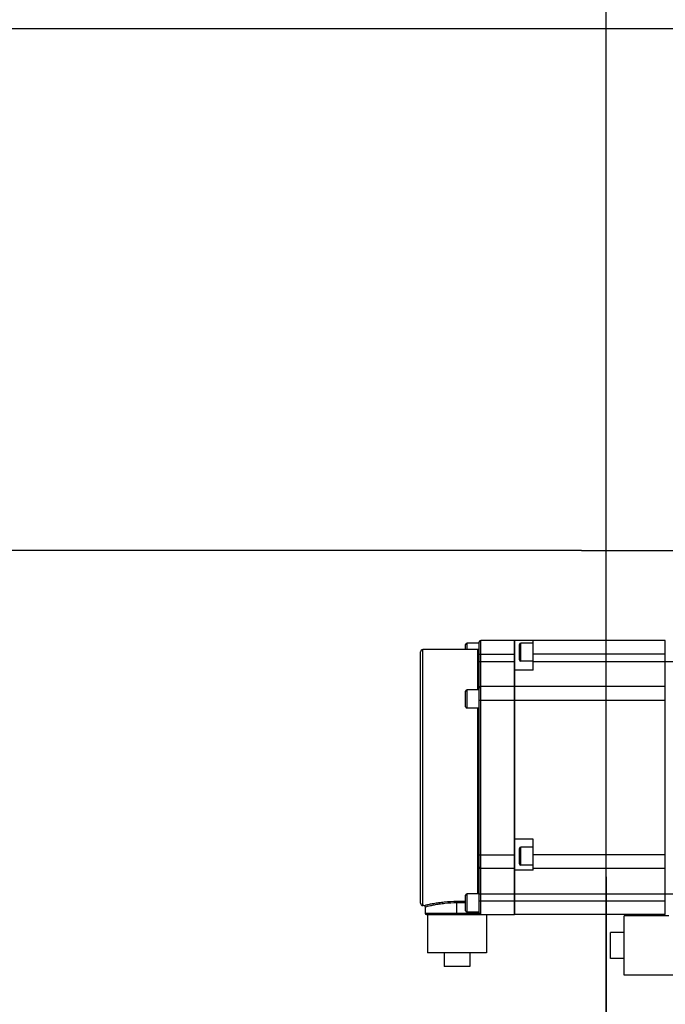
# Model space of a CAD drawing. Header units: millimetres. Extents: x 0 to 8410, y 0 to 5940.
# Tile 110 of 122: x 4750 to 4892, y 5040 to 5256. Entities that reach past the tile are written whole.
import ezdxf

# ---------------------------------------------------------------- set-up
doc = ezdxf.new("R2010")
doc.units = ezdxf.units.MM
doc.header["$LTSCALE"] = 462.55
doc.linetypes.add('CENTER', pattern=[0.6, 0.375, -0.075, 0.075, -0.075])
doc.layers.get('0').update_dxf_attribs({"linetype": 'CONTINUOUS'})
for name, color, linetype in [('204102000021_DXF_AXIS', 7, 'CONTINUOUS'), ('204102000021_DXF_DIMENSION', 7, 'CONTINUOUS'), ('304304000134DXF_CONTINUOUS_LINE', 7, 'CONTINUOUS'), ('R6-1500_CABLDXF_CONTINUOUS_LINE', 7, 'CONTINUOUS')]:
    doc.layers.add(name, color=color, linetype=linetype)
doc.styles.get("Standard").update_dxf_attribs({"font": 'txt', "width": 0.7})
doc.dimstyles.new('DIMSTYLE_1', dxfattribs={"dimtxt": 65, "dimasz": 50, "dimexe": 1, "dimexo": 0, "dimgap": 1.625, "dimtad": 1, "dimdsep": 46, "dimtxsty": 'Standard', "dimblk": '_FILLED', "dimblk1": '_FILLED', "dimblk2": '_FILLED', "dimcen": 0.09, "dimclrt": 5, "dimazin": 2, "dimtp": 0.5, "dimtm": 0.5, "dimtfac": 1, "dimtofl": 0, "dimtmove": 0, "dimatfit": 3, "dimldrblk": '_FILLED', "dimfxl": 0, "dimtolj": 1, "dimarcsym": 0})
doc.dimstyles.new('DIMSTYLE_16', dxfattribs={"dimtxt": 65, "dimasz": 50, "dimexe": 1, "dimexo": 0, "dimgap": 1.625, "dimtad": 1, "dimdec": 1, "dimdsep": 46, "dimtxsty": 'Standard', "dimblk": '_FILLED', "dimblk1": '_FILLED', "dimblk2": '_FILLED', "dimcen": 0.09, "dimclrt": 5, "dimazin": 2, "dimtp": 2, "dimtm": 2, "dimtfac": 1, "dimtdec": 1, "dimtofl": 0, "dimtmove": 0, "dimatfit": 3, "dimldrblk": '_FILLED', "dimfxl": 0, "dimtolj": 1, "dimarcsym": 0})
doc.dimstyles.new('DIMSTYLE_3', dxfattribs={"dimtxt": 65, "dimasz": 50, "dimexe": 1, "dimexo": 0, "dimgap": 1.625, "dimtad": 1, "dimdsep": 46, "dimtxsty": 'Standard', "dimblk": '_FILLED', "dimblk1": '_FILLED', "dimblk2": '_FILLED', "dimcen": 0.09, "dimclrt": 5, "dimazin": 2, "dimtp": 0.8, "dimtm": 0.8, "dimtfac": 1, "dimtofl": 0, "dimtmove": 0, "dimatfit": 3, "dimldrblk": '_FILLED', "dimfxl": 0, "dimtolj": 1, "dimarcsym": 0})
doc.dimstyles.new('DIMSTYLE_4', dxfattribs={"dimtxt": 65, "dimasz": 50, "dimexe": 1, "dimexo": 0, "dimgap": 1.625, "dimtad": 1, "dimdsep": 46, "dimtxsty": 'Standard', "dimblk": '_FILLED', "dimblk1": '_FILLED', "dimblk2": '_FILLED', "dimcen": 0.09, "dimclrt": 5, "dimazin": 2, "dimtp": 1.2, "dimtm": 1.2, "dimtfac": 1, "dimtofl": 0, "dimtmove": 0, "dimatfit": 3, "dimldrblk": '_FILLED', "dimfxl": 0, "dimtolj": 1, "dimarcsym": 0})
doc.dimstyles.new('DIMSTYLE_9', dxfattribs={"dimtxt": 65, "dimasz": 50, "dimexe": 1, "dimexo": 0, "dimgap": 1.625, "dimtad": 0, "dimtih": 1, "dimtoh": 1, "dimdec": 1, "dimdsep": 46, "dimtxsty": 'Standard', "dimblk": '_FILLED', "dimblk1": '_FILLED', "dimblk2": '_FILLED', "dimcen": 0.09, "dimclrt": 5, "dimazin": 2, "dimtp": 1.2, "dimtm": 1.2, "dimtfac": 1, "dimtdec": 1, "dimtofl": 0, "dimtmove": 0, "dimatfit": 3, "dimldrblk": '_FILLED', "dimfxl": 0, "dimtolj": 1, "dimarcsym": 0})

# ---------------------------------------------------------------- blocks, each defined once
blk = doc.blocks.new('_FILLED')
at = {"color": 0, "linetype": 'ByBlock'}
blk.add_solid([(0, 0), (-1, 0.17), (-1, -0.17)], dxfattribs=at)
blk = doc.blocks.new('*D6')
at = {"layer": '204102000021_DXF_DIMENSION', "color": 2, "linetype": 'Continuous'}
for p, q in [((4183.79, 5043.76), (4183.79, 5406.78)), ((4873.3, 5139.26), (4173.79, 5139.26)), ((4183.79, 5139.26), (4183.79, 5043.76)), ((4183.79, 4948.26), (4183.79, 5043.76)), ((4878.77, 4948.26), (4173.79, 4948.26))]:
    blk.add_line(p, q, dxfattribs=at)
at = {"layer": '204102000021_DXF_DIMENSION', "color": 2, "linetype": 'Continuous', "xscale": 50, "yscale": 50, "zscale": 50}
for p, rotation in [((4183.79, 5139.26), 90), ((4183.79, 4948.26), 270)]:
    blk.add_blockref('_FILLED', p, dxfattribs=dict(at, rotation=rotation))
blk = doc.blocks.new('*D7')
at = {"layer": '204102000021_DXF_DIMENSION', "color": 2, "linetype": 'Continuous'}
for p, q in [((5054.77, 5253.86), (3942.64, 5253.86)), ((3952.64, 5253.86), (3952.64, 4586.31)), ((3952.64, 3918.76), (3952.64, 4586.31)), ((4562.92, 3918.76), (3942.64, 3918.76))]:
    blk.add_line(p, q, dxfattribs=at)
at = {"layer": '204102000021_DXF_DIMENSION', "color": 2, "linetype": 'Continuous', "xscale": 50, "yscale": 50, "zscale": 50}
for p, rotation in [((3952.64, 5253.86), 90), ((3952.64, 3918.76), 270)]:
    blk.add_blockref('_FILLED', p, dxfattribs=dict(at, rotation=rotation))
blk = doc.blocks.new('*D8')
at = {"layer": '204102000021_DXF_DIMENSION', "color": 2, "linetype": 'Continuous'}
for p, q in [((4878.77, 5067.55), (4878.77, 5357.32)), ((5568.77, 5220.99), (5568.77, 5357.32)), ((4878.77, 5347.32), (5223.77, 5347.32)), ((5568.77, 5347.32), (5223.77, 5347.32))]:
    blk.add_line(p, q, dxfattribs=at)
at = {"layer": '204102000021_DXF_DIMENSION', "color": 2, "linetype": 'Continuous', "xscale": 50, "yscale": 50, "zscale": 50, "rotation": 180}
blk.add_blockref('_FILLED', (4878.77, 5347.32), dxfattribs=at)
at = {"layer": '204102000021_DXF_DIMENSION', "color": 2, "linetype": 'Continuous', "xscale": 50, "yscale": 50, "zscale": 50}
blk.add_blockref('_FILLED', (5568.77, 5347.32), dxfattribs=at)
blk = doc.blocks.new('*D9')
at = {"layer": '204102000021_DXF_DIMENSION', "color": 2, "linetype": 'Continuous'}
for p, q in [((4713.77, 4123.76), (4713.77, 5357.32)), ((4878.77, 4368.26), (4878.77, 5357.32)), ((4713.77, 5347.32), (4796.27, 5347.32)), ((4878.77, 5347.32), (4796.27, 5347.32))]:
    blk.add_line(p, q, dxfattribs=at)
at = {"layer": '204102000021_DXF_DIMENSION', "color": 2, "linetype": 'Continuous', "xscale": 50, "yscale": 50, "zscale": 50, "rotation": 180}
blk.add_blockref('_FILLED', (4713.77, 5347.32), dxfattribs=at)
at = {"layer": '204102000021_DXF_DIMENSION', "color": 2, "linetype": 'Continuous', "xscale": 50, "yscale": 50, "zscale": 50}
blk.add_blockref('_FILLED', (4878.77, 5347.32), dxfattribs=at)
blk = doc.blocks.new('*D28')
at = {"layer": '204102000021_DXF_DIMENSION', "color": 2, "linetype": 'Continuous'}
blk.add_line((4878.77, 5664.21), (6289.17, 5664.21), dxfattribs=at)
blk = doc.blocks.new('*D33')
at = {"layer": '204102000021_DXF_DIMENSION', "color": 2, "linetype": 'Continuous'}
for p, q in [((4878.77, 5664.21), (6660.94, 5664.21)), ((6650.94, 5664.21), (6650.94, 4395.43)), ((6650.94, 3126.65), (6650.94, 4395.43)), ((5123.89, 3126.65), (6660.94, 3126.65))]:
    blk.add_line(p, q, dxfattribs=at)
at = {"layer": '204102000021_DXF_DIMENSION', "color": 2, "linetype": 'Continuous', "xscale": 50, "yscale": 50, "zscale": 50}
for p, rotation in [((6650.94, 5664.21), 90), ((6650.94, 3126.65), 270)]:
    blk.add_blockref('_FILLED', p, dxfattribs=dict(at, rotation=rotation))

msp = doc.modelspace()

# ---------------------------------------------------------------- linework, layer by layer
at = {"color": 2, "linetype": 'Continuous'}
for centre, radius, start, end in [((4876.272, 4368.258), 1295.948, 295, 180), ((4296.272, 4368.258), 715.948, 15.472705, 134.527295)]:
    msp.add_arc(centre, radius, start, end, dxfattribs=at)
at = {"layer": '204102000021_DXF_AXIS', "color": 7, "linetype": 'CENTER'}
for p, q in [((4873.298, 5139.258), (5491.958, 5139.258)), ((4878.774, 4948.258), (4878.774, 5067.552))]:
    msp.add_line(p, q, dxfattribs=at)
at = {"layer": '304304000134DXF_CONTINUOUS_LINE', "color": 9, "linetype": 'Continuous'}
for p, q in [((4848.174, 5117.489), (4848.174, 5118.92)), ((4851.174, 5059.289), (4851.174, 5119.489)), ((4859.974, 5114.92), (4859.974, 5118.92)), ((4838.474, 5061.289), (4838.474, 5117.489)), ((4850.574, 5108.659), (4850.574, 5117.489)), ((4850.874, 5116.489), (4858.674, 5116.489)), ((4850.874, 5114.889), (4858.674, 5114.889)), ((4891.674, 5116.489), (4862.674, 5116.489)), ((4862.674, 5114.889), (4896.774, 5114.889)), ((4848.174, 5104.659), (4848.174, 5108.659)), ((4850.874, 5106.389), (4891.674, 5106.389)), ((4850.574, 5063.857), (4850.574, 5104.659)), ((4859.974, 5070.118), (4859.974, 5074.118)), ((4850.874, 5072.389), (4858.674, 5072.389)), ((4891.674, 5072.389), (4862.674, 5072.389)), ((4848.174, 5059.857), (4848.174, 5063.857)), ((4850.874, 5063.889), (4929.974, 5063.889)), ((4845.974, 5059.289), (4845.974, 5062.233)), ((4845.974, 5062.233), (4847.874, 5062.233)), ((4845.974, 5061.943), (4847.874, 5061.943)), ((4850.874, 5062.289), (4891.674, 5062.289)), ((4838.974, 5059.589), (4850.874, 5059.589)), ((4850.574, 5059.289), (4850.574, 5059.857))]:
    msp.add_line(p, q, dxfattribs=at)
at = {"layer": '304304000134DXF_CONTINUOUS_LINE', "color": 7, "linetype": 'Continuous'}
for p, q in [((4850.874, 5118.92), (4848.174, 5118.92)), ((4850.874, 5059.589), (4850.874, 5119.189)), ((4858.574, 5119.489), (4851.174, 5119.489)), ((4858.574, 5059.289), (4858.574, 5119.489)), ((4858.674, 5071.889), (4858.674, 5119.489)), ((4891.674, 5119.489), (4858.674, 5119.489)), ((4862.674, 5118.92), (4859.974, 5118.92)), ((4862.674, 5112.998), (4862.674, 5119.489)), ((4891.674, 5059.289), (4891.674, 5119.489)), ((4837.974, 5061.789), (4837.974, 5116.988)), ((4850.574, 5117.489), (4838.474, 5117.489)), ((4847.874, 5117.489), (4847.874, 5118.62)), ((4858.674, 5116.989), (4858.574, 5116.989)), ((4859.674, 5115.22), (4859.674, 5118.62)), ((4862.674, 5114.92), (4859.974, 5114.92)), ((4891.774, 5116.489), (4891.674, 5116.489)), ((4862.674, 5112.998), (4858.674, 5112.998)), ((4847.874, 5104.959), (4847.874, 5108.359)), ((4850.874, 5108.659), (4848.174, 5108.659)), ((4858.574, 5109.389), (4851.174, 5109.389)), ((4891.674, 5109.389), (4858.674, 5109.389)), ((4858.674, 5106.889), (4858.574, 5106.889)), ((4891.774, 5106.389), (4891.674, 5106.389)), ((4850.874, 5104.659), (4848.174, 5104.659)), ((4862.674, 5075.889), (4858.674, 5075.889)), ((4862.674, 5069.053), (4862.674, 5075.889)), ((4859.674, 5070.418), (4859.674, 5073.818)), ((4862.674, 5074.118), (4859.974, 5074.118)), ((4858.674, 5071.889), (4858.574, 5071.889)), ((4858.674, 5059.289), (4858.674, 5071.855)), ((4891.774, 5072.389), (4891.674, 5072.389)), ((4858.574, 5069.389), (4851.174, 5069.389)), ((4862.674, 5070.118), (4859.974, 5070.118)), ((4891.674, 5069.389), (4862.674, 5069.389)), ((4862.674, 5069.053), (4858.674, 5069.053)), ((4847.874, 5060.157), (4847.874, 5063.557)), ((4850.874, 5063.857), (4848.174, 5063.857)), ((4838.674, 5061.289), (4838.474, 5061.289)), ((4838.974, 5060.989), (4838.974, 5059.589)), ((4858.674, 5061.789), (4858.574, 5061.789)), ((4891.774, 5062.289), (4891.674, 5062.289)), ((4839.274, 5059.289), (4858.574, 5059.289)), ((4839.524, 5059.289), (4839.524, 5050.889)), ((4850.874, 5059.857), (4848.174, 5059.857)), ((4852.424, 5059.289), (4852.424, 5050.889)), ((4891.674, 5059.289), (4858.674, 5059.289)), ((4892.481, 5058.989), (4882.674, 5058.989)), ((4882.674, 5045.989), (4882.674, 5058.988)), ((4879.674, 5049.639), (4879.674, 5055.339)), ((4882.674, 5055.339), (4879.674, 5055.339)), ((4852.423, 5050.889), (4839.524, 5050.889)), ((4843.124, 5050.889), (4843.124, 5047.889)), ((4848.824, 5050.889), (4848.824, 5047.889)), ((4882.674, 5049.639), (4879.674, 5049.639)), ((4848.824, 5047.889), (4843.124, 5047.889)), ((4911.27, 5045.989), (4882.674, 5045.989))]:
    msp.add_line(p, q, dxfattribs=at)
msp.add_lwpolyline([(4838.674, 5061.289), (4838.745, 5061.28), (4838.874, 5061.212), (4838.955, 5061.092), (4838.974, 5060.989)], dxfattribs=at)
for centre, radius, start, end in [((4848.174, 5118.62), 0.3, 90, 180), ((4851.174, 5119.189), 0.3, 90, 180), ((4859.974, 5118.62), 0.3, 90, 180), ((4838.474, 5116.989), 0.5, 90, 180), ((4850.574, 5117.789), 0.3, 270, 360), ((4859.974, 5115.22), 0.3, 180, 270), ((4848.174, 5108.359), 0.3, 90, 180), ((4851.174, 5109.089), 0.3, 90, 180), ((4848.174, 5104.959), 0.3, 180, 270), ((4859.974, 5073.818), 0.3, 90, 180), ((4851.174, 5069.689), 0.3, 180, 270), ((4859.974, 5070.418), 0.3, 180, 270), ((4848.174, 5063.557), 0.3, 90, 180), ((4838.474, 5061.789), 0.5, 180, 270), ((4839.274, 5059.589), 0.3, 180, 270), ((4848.174, 5060.157), 0.3, 180, 270), ((4851.174, 5059.589), 0.3, 180, 270)]:
    msp.add_arc(centre, radius, start, end, dxfattribs=at)
at = {"layer": '304304000134DXF_CONTINUOUS_LINE', "color": 9, "linetype": 'Continuous'}
for points, knots in [([(4838.674, 5061.289), (4838.713, 5061.319), (4838.921, 5061.323), (4839.316, 5061.464), (4839.996, 5061.593), (4840.888, 5061.779), (4841.978, 5061.954), (4843.69, 5062.165), (4845.043, 5062.233), (4845.974, 5062.233)], [0, 0, 0, 0, 0.0199891, 0.0788061, 0.1732617, 0.2988288, 0.4502533, 0.6218184, 1, 1, 1, 1]), ([(4838.974, 5060.989), (4839.01, 5061.019), (4839.21, 5061.023), (4839.583, 5061.165), (4840.232, 5061.294), (4841.084, 5061.482), (4842.129, 5061.659), (4843.774, 5061.874), (4845.077, 5061.943), (4845.974, 5061.943)], [0, 0, 0, 0, 0.0198396, 0.0782614, 0.1722168, 0.2973633, 0.4486241, 0.6204004, 1, 1, 1, 1])]:
    msp.add_open_spline(points, degree=3, knots=knots, dxfattribs=at)
at = {"layer": 'R6-1500_CABLDXF_CONTINUOUS_LINE', "color": 9, "linetype": 'Continuous'}
msp.add_open_spline([(4867.489, 4857.34), (4868.634, 4868.23), (4873.781, 4891.577), (4891.161, 4940.978), (4922.072, 5003.315), (4962.935, 5071.863), (4991.357, 5114.529), (5004.603, 5133.624)], degree=3, knots=[0, 0, 0, 0, 0.1057401, 0.2295639, 0.5051684, 0.7755877, 1, 1, 1, 1], dxfattribs=at)

# ---------------------------------------------------------------- dimensions: what is measured, and where the dimension line sits
at = {"layer": '204102000021_DXF_DIMENSION', "color": 2, "linetype": 'Continuous'}
dim = msp.add_ordinate_dim(feature_location=(4878.774, 5664.205), offset=(1410.392, 0), dtype=0, origin=(4878.774, 3918.758), dimstyle='DIMSTYLE_9', override={"dimgap": 16.250201, "dimtad": 1, "dimtih": 0, "dimtoh": 0}, dxfattribs=at)
dim.commit()
dim.dimension.update_dxf_attribs({"geometry": '*D28', "text_midpoint": (6321.666, 5680.455)})
for base, p1, p2, angle, dimstyle, picture, middle in [((6650.941, 3126.652), (4878.774, 5664.205), (5123.892, 3126.652), 270, 'DIMSTYLE_16', '*D33', (6650.941, 3952.013)), ((4183.79, 5139.258), (4878.774, 4948.258), (4873.298, 5139.258), 90, 'DIMSTYLE_1', '*D6', (4183.79, 5270.279)), ((3952.642, 5253.858), (4562.916, 3918.758), (5054.774, 5253.858), 90, 'DIMSTYLE_4', '*D7', (3952.642, 4449.808))]:
    dim = msp.add_linear_dim(base=base, p1=p1, p2=p2, angle=angle, dimstyle=dimstyle, dxfattribs=at)
    dim.commit()
    dim.dimension.update_dxf_attribs({"geometry": picture, "text_midpoint": middle, "dimtype": 160})
for base, p1, p2, dimstyle, picture, middle in [((4878.774, 5347.322), (4713.774, 4123.758), (4878.774, 4368.258), 'DIMSTYLE_1', '*D9', (4728.024, 5347.322)), ((5568.774, 5347.322), (4878.774, 5067.552), (5568.774, 5220.989), 'DIMSTYLE_3', '*D8', (5137.933, 5347.322))]:
    dim = msp.add_linear_dim(base=base, p1=p1, p2=p2, dimstyle=dimstyle, dxfattribs=at)
    dim.commit()
    dim.dimension.update_dxf_attribs({"geometry": picture, "text_midpoint": middle, "dimtype": 160})

doc.saveas('drawing.dxf')
